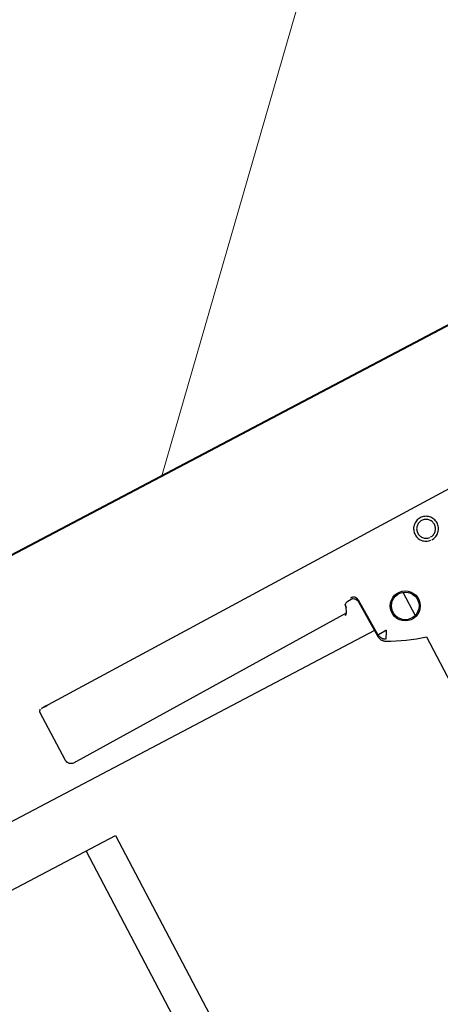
# Model space of a CAD drawing. Header units: metres. Extents: x 7408630 to 7411134, y 5569633 to 5570339.
# Tile 65 of 256: x 7410494.0081 to 7410494.0773, y 5569902.4316 to 5569902.5935. Entities that reach past the tile are written whole.
import ezdxf
from ezdxf.enums import TextEntityAlignment as Align

# ---------------------------------------------------------------- set-up
doc = ezdxf.new("R2010")
doc.units = ezdxf.units.M
doc.header["$MEASUREMENT"] = 0
doc.layers.add('0-wypos-sanitarne', color=1, linetype='Continuous')
for name, color, linetype, lineweight in [('Hatch_zamurowania', 4, 'Continuous', 5), ('OPIS POM NOWE', 140, 'Continuous', 5), ('Opis_pom', 9, 'Continuous', 18), ('Sciany', 2, 'Continuous', 40)]:
    doc.layers.add(name, color=color, linetype=linetype, lineweight=lineweight)
doc.styles.add('ARIAL', font='tahoma.ttf')

# ---------------------------------------------------------------- blocks, each defined once
blk = doc.blocks.new('99400_TOP')
blk.add_lwpolyline([(0.1642372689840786, 0.1559621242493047), (0.1632736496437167, 0.1559528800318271), (0.1630435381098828, 0.1559236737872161), (0.162826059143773, 0.1558421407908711), (0.1626241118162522, 0.1557064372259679), (0.1626483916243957, 0.1557497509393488), (0.1625865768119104, 0.1555515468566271), (0.1625669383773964, 0.1553450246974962, -0.1574318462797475), (0.1623839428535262, 0.1547584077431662), (0.1621006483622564, 0.1543570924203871, -0.241147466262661), (0.1612932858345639, 0.1539338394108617), (0.1115022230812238, 0.1534561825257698), (0.1113368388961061, 0.1534548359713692), (0.1111889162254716, 0.1534541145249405), (0.1110723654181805, 0.1534541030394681), (0.1109378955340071, 0.1534570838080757), (0.1107790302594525, 0.1534793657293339), (0.1106189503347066, 0.1535293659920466), (0.1104692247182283, 0.1536054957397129), (0.1103339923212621, 0.1537060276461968), (0.1102177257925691, 0.1538274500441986), (0.1101232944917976, 0.1539670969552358), (0.1100537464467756, 0.1541201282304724), (0.1100107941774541, 0.1542831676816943), (0.1099957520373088, 0.1544504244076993), (0.1099484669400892, 0.163445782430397), (0.1102251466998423, 0.1638377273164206)], format="xyb")
for points in [[(0.1986390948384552, 0.1646989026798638), (0.1117342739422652, 0.1638652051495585)], [(0.1638577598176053, 0.1560678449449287), (0.1640908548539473, 0.1560227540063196), (0.1642507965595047, 0.1559550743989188), (0.1643976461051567, 0.1558597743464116), (0.1645262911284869, 0.1557396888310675), (0.1646315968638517, 0.1555991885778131), (0.1647109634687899, 0.1554420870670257), (0.1647613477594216, 0.1552737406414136), (0.164781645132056, 0.1550990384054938), (0.1649597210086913, 0.1485351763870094), (0.1649680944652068, 0.1484212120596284), (0.1649829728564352, 0.1483207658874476), (0.1650050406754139, 0.1482196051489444), (0.1650340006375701, 0.1481203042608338), (0.1650696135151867, 0.1480235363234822), (0.1651117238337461, 0.1479295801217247), (0.1651601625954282, 0.1478387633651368), (0.1652147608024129, 0.1477514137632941), (0.1652753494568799, 0.1476678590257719), (0.1653464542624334, 0.1475832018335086), (0.1654215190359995, 0.1475059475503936), (0.1655005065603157, 0.1474354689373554), (0.1655838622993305, 0.1473711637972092), (0.165670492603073, 0.1473133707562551), (0.165759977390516, 0.1472622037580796), (0.1665076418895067, 0.1468765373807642), (0.1672658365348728, 0.146512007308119), (0.1680339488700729, 0.1461688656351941), (0.1688113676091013, 0.1458473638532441), (0.1695974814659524, 0.1455477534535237), (0.1703916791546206, 0.1452702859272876), (0.1711933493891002, 0.1450152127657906), (0.1720018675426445, 0.1447827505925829), (0.1720018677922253, 0.08031715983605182)], [(0.1650997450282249, 0.1487050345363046), (0.1649208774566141, 0.1552963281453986), (0.1649013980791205, 0.1554669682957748), (0.1648532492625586, 0.1556317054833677), (0.1647773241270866, 0.15578592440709), (0.1646764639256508, 0.1559247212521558), (0.1645529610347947, 0.1560443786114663), (0.1644112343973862, 0.1561409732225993), (0.1642545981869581, 0.1562120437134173), (0.1640886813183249, 0.1562551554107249), (0.1639117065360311, 0.1562693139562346)], [(0.1720018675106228, 0.1530538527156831), (0.1720018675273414, 0.1487354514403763)], [(0.1649285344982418, 0.1496802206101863), (-0.1647679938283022, 0.1496802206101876)], [(-0.1184726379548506, 0.0496799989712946), (-0.1184726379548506, 0.1396802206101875), (0.1115273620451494, 0.1396802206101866), (0.1115273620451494, 0.0496799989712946)], [(0.1060236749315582, 0.1396802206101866), (0.1060236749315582, 0.0496799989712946)]]:
    blk.add_lwpolyline(points)
for points in [[(0.1802429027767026, 0.1584770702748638), (0.1804434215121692, 0.1584888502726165), (0.1806418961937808, 0.1585202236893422), (0.1808364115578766, 0.158570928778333), (0.1810251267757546, 0.1586405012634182), (0.1812060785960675, 0.1587282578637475), (0.1813772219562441, 0.1588331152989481), (0.1815372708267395, 0.1589541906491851), (0.1816849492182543, 0.1590906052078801), (0.1818185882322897, 0.1592409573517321), (0.1819366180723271, 0.1594033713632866), (0.1820381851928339, 0.1595765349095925), (0.1821224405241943, 0.1597591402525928), (0.1821883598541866, 0.1599491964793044), (0.1822352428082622, 0.1601444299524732), (0.1822628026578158, 0.1603432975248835), (0.1822707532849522, 0.1605442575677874), (0.1822589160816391, 0.1607450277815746), (0.1822275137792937, 0.1609433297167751), (0.1821768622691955, 0.1611376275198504), (0.182107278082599, 0.1613263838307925), (0.1820195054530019, 0.161507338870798), (0.1819146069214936, 0.1616785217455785), (0.1817934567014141, 0.1618386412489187), (0.1816569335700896, 0.1619864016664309), (0.1815066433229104, 0.1621199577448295), (0.1813442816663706, 0.1622379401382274), (0.181171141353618, 0.1623394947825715), (0.1809885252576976, 0.1624237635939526), (0.1807984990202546, 0.1624897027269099), (0.180603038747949, 0.1625366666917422), (0.1804039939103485, 0.1625642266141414), (0.1802032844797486, 0.1625721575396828), (0.1800027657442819, 0.1625603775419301), (0.1798042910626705, 0.1625290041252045), (0.1796097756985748, 0.1624782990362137), (0.1794210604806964, 0.1624087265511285), (0.1792401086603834, 0.1623209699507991), (0.1790689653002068, 0.1622161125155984), (0.1789089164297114, 0.1620950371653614), (0.1787612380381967, 0.1619586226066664), (0.1786275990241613, 0.1618082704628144), (0.178509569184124, 0.1616458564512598), (0.1784080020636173, 0.161472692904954), (0.1783237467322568, 0.1612900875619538), (0.1782578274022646, 0.1611000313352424), (0.178210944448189, 0.1609047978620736), (0.1781833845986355, 0.1607059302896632), (0.178175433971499, 0.1605049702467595), (0.178187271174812, 0.1603042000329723), (0.1782186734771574, 0.1601058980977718), (0.1782693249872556, 0.1599116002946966), (0.178338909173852, 0.1597228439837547), (0.1784266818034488, 0.1595418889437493), (0.178531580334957, 0.159370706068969), (0.1786527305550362, 0.1592105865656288), (0.1787892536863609, 0.1590628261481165), (0.1789395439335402, 0.1589292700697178), (0.17910190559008, 0.1588112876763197), (0.1792750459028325, 0.1587097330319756), (0.1794576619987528, 0.1586254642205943), (0.1796476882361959, 0.1585595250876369), (0.1798431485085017, 0.1585125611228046), (0.1800421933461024, 0.1584850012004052)], [(0.1802350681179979, 0.1589683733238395), (0.1803868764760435, 0.1589772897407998), (0.1805368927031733, 0.1590009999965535), (0.180684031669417, 0.1590393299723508), (0.1808267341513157, 0.1590919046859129), (0.1809634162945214, 0.1591581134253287), (0.1810930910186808, 0.1592374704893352), (0.1812144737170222, 0.1593292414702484), (0.1813262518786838, 0.1594324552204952), (0.1814273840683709, 0.159546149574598), (0.1815168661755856, 0.1596691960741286), (0.181593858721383, 0.1598004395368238), (0.1816576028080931, 0.1599385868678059), (0.1817074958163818, 0.1600823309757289), (0.1817430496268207, 0.1602302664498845), (0.181763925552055, 0.160380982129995), (0.1817699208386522, 0.160533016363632), (0.1817609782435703, 0.1606849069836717), (0.1817371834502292, 0.1608351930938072), (0.1816987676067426, 0.1609824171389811), (0.1816460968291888, 0.1611251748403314), (0.1815796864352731, 0.1612620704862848), (0.1815001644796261, 0.1613918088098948), (0.1814083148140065, 0.1615131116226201), (0.1813049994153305, 0.1616248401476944), (0.1811912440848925, 0.1617258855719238), (0.1810681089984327, 0.1618153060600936), (0.1809369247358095, 0.1618921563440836), (0.1807989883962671, 0.161955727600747), (0.180655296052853, 0.1620055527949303), (0.1805074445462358, 0.1620410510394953), (0.1803570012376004, 0.1620618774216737), (0.1802050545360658, 0.1620678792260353), (0.180053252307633, 0.1620589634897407), (0.1799032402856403, 0.1620352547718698), (0.179756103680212, 0.1619969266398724), (0.1796134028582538, 0.1619443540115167), (0.1794767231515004, 0.1618781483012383), (0.1793470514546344, 0.1617987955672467), (0.1792256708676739, 0.1617070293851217), (0.1791138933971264, 0.1616038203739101), (0.1790127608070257, 0.1614901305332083), (0.1789232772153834, 0.1613670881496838), (0.1788462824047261, 0.1612358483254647), (0.178782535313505, 0.1610977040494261), (0.1787326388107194, 0.1609539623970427), (0.1786970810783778, 0.1608060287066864), (0.1786762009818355, 0.1606553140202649), (0.1786702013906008, 0.1605032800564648), (0.1786791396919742, 0.1603513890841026), (0.1787029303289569, 0.1602011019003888), (0.1787413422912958, 0.1600538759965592), (0.1787940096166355, 0.159911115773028), (0.1788604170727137, 0.1597742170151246), (0.1789399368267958, 0.1596444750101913), (0.1790317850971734, 0.1595231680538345), (0.1791351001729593, 0.1594114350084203), (0.1792488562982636, 0.1593103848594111), (0.1793719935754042, 0.1592209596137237), (0.1795031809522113, 0.1591441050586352), (0.1796411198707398, 0.1590805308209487), (0.1797848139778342, 0.1590307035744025), (0.1799326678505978, 0.1589952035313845), (0.1800831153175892, 0.158974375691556)], [(0.1658711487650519, 0.1475357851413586), (0.1658231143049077, 0.1475649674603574), (0.1657737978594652, 0.1475979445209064), (0.1657275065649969, 0.1476313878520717), (0.1656834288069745, 0.147665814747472), (0.1656313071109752, 0.1477101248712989), (0.1655808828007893, 0.147757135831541), (0.1655323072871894, 0.1478068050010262), (0.165485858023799, 0.147858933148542), (0.1654419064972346, 0.1479131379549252), (0.165400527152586, 0.1479693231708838), (0.1653617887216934, 0.1480273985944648), (0.1653257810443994, 0.1480872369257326), (0.1652926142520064, 0.1481486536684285), (0.1652623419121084, 0.1482115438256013), (0.1652350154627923, 0.148275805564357), (0.1652107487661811, 0.1483411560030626), (0.1651896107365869, 0.1484073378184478), (0.1651716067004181, 0.1484742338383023), (0.1651562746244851, 0.1485440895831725), (0.1651458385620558, 0.1486036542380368), (0.1651385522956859, 0.1486586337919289), (0.1651330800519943, 0.1487158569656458), (0.1651296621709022, 0.1487749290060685), (0.1651807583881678, 0.1487944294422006), (0.1664294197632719, 0.1488380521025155), (0.166484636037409, 0.1488405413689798), (0.1665420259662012, 0.1488405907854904), (0.166593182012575, 0.1488598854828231), (0.166641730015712, 0.148834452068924), (0.16661275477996, 0.1487862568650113), (0.1665815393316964, 0.1487398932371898), (0.1665552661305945, 0.1486870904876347), (0.1665255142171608, 0.1486337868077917), (0.1659423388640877, 0.1475444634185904)]]:
    blk.add_lwpolyline(points, close=True)
for centre, radius in [((0.1712867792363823, 0.150896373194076), 0.002474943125), ((0.171285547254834, 0.150894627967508), 0.002274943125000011)]:
    blk.add_circle(centre, radius)
for centre, major_axis, ratio, start_param, end_param in [((0.1117250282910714, 0.163852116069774), (0.001499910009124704, 1.447014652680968e-05), 0.008666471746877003, 1.564548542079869, 3.135352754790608), ((0.1114483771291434, 0.1634602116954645), (-0.001499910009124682, -1.447014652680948e-05), 0.008666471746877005, 6.276937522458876, 6.283143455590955), ((0.1632643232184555, 0.1569528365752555), (9.592783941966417e-06, -0.0009999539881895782), 0.006243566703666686, 4.401013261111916e-13, 0.008666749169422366)]:
    blk.add_ellipse(centre, major_axis=major_axis, ratio=ratio, start_param=start_param, end_param=end_param)
blk = doc.blocks.new('A$C4ebe9e89')
blk.add_blockref('99400_TOP', (0, 0))
blk = doc.blocks.new('A$C142d3faa')
at = {"layer": 'Hatch_zamurowania'}
h = blk.add_hatch(dxfattribs=at)
h.set_pattern_fill('ANSI31', color=256, scale=1.5)
h.set_pattern_definition([(45, (-50117.48606533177, 199163.1944934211), (-3.367596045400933, 3.367596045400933), [])])
h.paths.add_polyline_path([(175.2253591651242, 1045.400270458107), (175.2253591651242, 1273.606190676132), (419.2253591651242, 1273.606190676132), (419.2253591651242, 1265.606190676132), (183.2253591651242, 1265.606190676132), (183.2253591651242, 1045.606190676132)])
at = {"layer": 'Sciany'}
blk.add_lwpolyline([(419.2253591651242, 1265.606190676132), (183.2253591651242, 1265.606190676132)], dxfattribs=at)
at = {"layer": '0-wypos-sanitarne', "xscale": 100, "yscale": 100, "zscale": 100}
blk.add_blockref('A$C4ebe9e89', (340.9957001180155, 1246.757740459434), dxfattribs=at)
at = {"layer": 'OPIS POM NOWE', "style": 'ARIAL'}
for tag, p in [('E1,4', (2085.453509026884, 1677.902724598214)), ('E1,4', (2642.565068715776, 1467.098580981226)), ('E1,4', (2887.554946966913, 1334.669140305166)), ('E1,1', (2346.15172770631, 945.3069204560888)), ('E1,2', (2380.289767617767, 731.4605824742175)), ('E1,4', (3248.926969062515, 423.5622677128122)), ('E1,3', (2269.290473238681, 389.8474601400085)), ('E1,5', (4145.396889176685, -41.41678165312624))]:
    blk.add_attdef(tag, text='', height=23.936, dxfattribs=at).set_placement(p, align=Align.MIDDLE_CENTER)
at = {"layer": 'Opis_pom', "ltscale": 0.7, "style": 'ARIAL'}
for tag, p in [('B1,18', (784.175454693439, 4749.376909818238)), ('B1,21', (1474.160621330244, 4744.552251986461)), ('B1/17', (593.1950013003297, 4721.360037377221)), ('1,23', (2643.879736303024, 4721.360037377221)), ('1,22', (2015.997302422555, 4715.619925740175)), ('A1,1', (-123.2752701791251, 4710.792713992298)), ('B1,1', (2964.213888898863, 4687.194759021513)), ('B1,19', (983.4770436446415, 4684.250472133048)), ('A1,6', (-365.3793687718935, 4657.226791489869)), ('A1,16', (198.2072643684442, 4631.436355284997)), ('B1,20', (1267.194878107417, 4624.632454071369)), ('B1,3', (3298.013043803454, 4567.235815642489)), ('B1,4', (4545.109849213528, 4480.622250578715)), ('A1,5', (-782.1155021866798, 4446.932694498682)), ('A1,2', (-186.9193724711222, 4425.112318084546)), ('A1,15', (198.2072643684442, 4391.000839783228)), ('B1,2', (2872.012077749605, 4302.459186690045)), ('A1,3', (-121.2895641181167, 4150.905633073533)), ('B1,8', (2427.383192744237, 4053.123158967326)), ('B1,6', (4754.926236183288, 3940.334623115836)), ('A1,4', (-837.6792277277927, 3920.772192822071)), ('B1,14', (401.2060605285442, 3890.998977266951)), ('B1,13', (1255.283140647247, 3857.264790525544)), ('B1,5', (4487.887436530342, 3854.524062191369)), ('B1,10', (1961.599271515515, 3852.276071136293)), ('B1,9', (2126.781835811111, 3827.246892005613)), ('B1,7', (3203.179523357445, 3799.68363001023)), ('B1,11', (2118.658790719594, 3658.838670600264)), ('B1,12', (1949.477289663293, 3633.257187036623)), ('C1,2', (2894.604733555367, 3427.283363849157)), ('C1,3', (2160.246723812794, 3198.455877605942)), ('C1,1', (3129.25555325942, 2706.44898945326)), ('C1,4', (2077.339235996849, 2485.413103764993)), ('C1,5', (2131.383208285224, 2180.309788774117)), ('C1,10', (3196.043433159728, 2172.920878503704)), ('C1,9', (3215.995519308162, 1907.634199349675)), ('C1,6', (2168.073843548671, 1819.58528353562)), ('D0,18', (1348.653176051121, 1483.781635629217)), ('C1,8', (2890.195548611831, 1472.29709332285)), ('C1,7', (2247.746238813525, 1432.404889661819)), ('D,03', (680.1466722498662, 1361.206844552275)), ('D0,15', (1769.826019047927, 1360.285680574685)), ('D,07', (301.6534830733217, 1339.208595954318)), ('D0,6', (-189.623502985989, 1299.117330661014)), ('D0,8', (-573.6059719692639, 1280.794415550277)), ('D0,2', (1011.718833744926, 1184.667071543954)), ('D0,4', (520.2942003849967, 1181.603761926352)), ('D0,14', (1790.011409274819, 1156.002015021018)), ('D,05', (264.3299696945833, 1077.697489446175)), ('D0,13', (1760.78024321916, 974.2700197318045)), ('D0,09', (-770.0709432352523, 944.5551283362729)), ('D0,1', (999.9887503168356, 928.6062601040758)), ('D0,10', (-751.0723892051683, 564.5580135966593)), ('D0,11', (-751.0723892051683, 336.7382673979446)), ('D0,12', (198.7439030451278, 306.3970252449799))]:
    blk.add_attdef(tag, text='', height=11.968, dxfattribs=at).set_placement(p, align=Align.MIDDLE_CENTER)

msp = doc.modelspace()

# ---------------------------------------------------------------- block references
at = {"xscale": 0.01, "yscale": 0.01, "zscale": 0.01, "rotation": 27.75854060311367}
msp.add_blockref('A$C142d3faa', (7410496.779402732, 5569889.662845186), dxfattribs=at)

doc.saveas('drawing.dxf')
